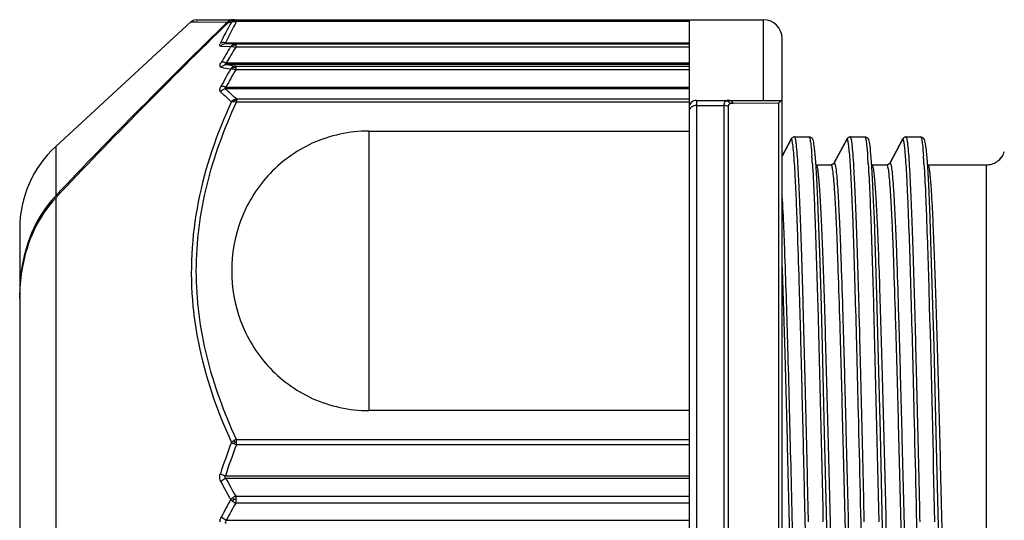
# Model space of a CAD drawing. Header units: millimetres. Extents: x 12 to 2508, y 25 to 1770.
# Tile 17 of 52: x 1779 to 1806, y 380 to 394. Entities that reach past the tile are written whole.
import ezdxf

# ---------------------------------------------------------------- set-up
doc = ezdxf.new("R2010")
doc.units = ezdxf.units.MM
for name, color, linetype in [('CABLE_PBL46', 7, 'Continuous'), ('COVER_J_ABL45', 7, 'Continuous'), ('오른쪽_7_VBL10', 7, 'Continuous')]:
    doc.layers.add(name, color=color, linetype=linetype)

# ---------------------------------------------------------------- blocks, each defined once
blk = doc.blocks.new('CABLE_PBL46', base_point=(2561.056, 675.596))
at = {"layer": 'CABLE_PBL46', "color": 7}
for p, q in [((2546.624, 685.689), (2550.27, 689.044)), ((2550.405, 689.096), (2565.656, 689.096)), ((2563.656, 689.096), (2563.656, 662.023)), ((2566.156, 662.558), (2566.156, 688.596)), ((2551.203, 687.282), (2563.656, 687.282)), ((2563.856, 686.929), (2566.156, 686.929)), ((2555.042, 686.102), (2563.656, 686.102)), ((2566.398, 685.881), (2566.156, 685.429)), ((2566.156, 685.431), (2566.397, 685.881)), ((2566.397, 685.881), (2566.404, 685.894)), ((2566.397, 685.881), (2566.404, 685.894)), ((2566.405, 685.894), (2566.398, 685.881)), ((2566.405, 685.894), (2566.398, 685.881)), ((2566.484, 685.946), (2566.479, 685.944)), ((2566.492, 685.946), (2566.484, 685.946)), ((2566.493, 685.946), (2566.882, 685.946)), ((2566.882, 685.946), (2566.889, 685.946)), ((2566.962, 685.91), (2566.889, 685.946)), ((2567.558, 685.249), (2567.904, 685.894)), ((2567.905, 685.894), (2567.559, 685.249)), ((2567.897, 685.881), (2567.904, 685.894)), ((2567.905, 685.894), (2567.898, 685.881)), ((2567.984, 685.946), (2567.979, 685.944)), ((2567.992, 685.946), (2567.984, 685.946)), ((2567.993, 685.946), (2568.382, 685.946)), ((2568.382, 685.946), (2568.389, 685.946)), ((2568.462, 685.91), (2568.389, 685.946)), ((2569.058, 685.249), (2569.404, 685.894)), ((2569.405, 685.894), (2569.059, 685.249)), ((2569.397, 685.881), (2569.404, 685.894)), ((2569.405, 685.894), (2569.398, 685.881)), ((2569.484, 685.946), (2569.479, 685.944)), ((2569.492, 685.946), (2569.484, 685.946)), ((2569.493, 685.946), (2569.882, 685.946)), ((2569.882, 685.946), (2569.889, 685.946)), ((2569.962, 685.91), (2569.889, 685.946)), ((2567.071, 685.133), (2567.063, 685.262)), ((2567.075, 685.197), (2567.071, 685.198)), ((2567.075, 685.197), (2567.082, 685.196)), ((2567.082, 685.196), (2567.471, 685.196)), ((2567.47, 685.196), (2567.478, 685.197)), ((2567.482, 685.198), (2567.478, 685.197)), ((2568.571, 685.133), (2568.563, 685.262)), ((2568.575, 685.197), (2568.571, 685.198)), ((2568.575, 685.197), (2568.582, 685.196)), ((2568.582, 685.196), (2568.971, 685.196)), ((2568.97, 685.196), (2568.978, 685.197)), ((2568.982, 685.198), (2568.978, 685.197)), ((2570.071, 685.133), (2570.063, 685.262)), ((2570.075, 685.197), (2570.071, 685.198)), ((2570.075, 685.197), (2570.082, 685.196)), ((2570.082, 685.196), (2571.656, 685.196)), ((2567.08, 684.989), (2567.071, 685.133)), ((2567.098, 684.65), (2567.08, 684.989)), ((2568.58, 684.989), (2568.571, 685.133)), ((2568.598, 684.65), (2568.58, 684.989)), ((2570.08, 684.989), (2570.071, 685.133)), ((2570.098, 684.65), (2570.08, 684.989)), ((2567.117, 684.24), (2567.098, 684.65)), ((2568.617, 684.24), (2568.598, 684.65)), ((2570.117, 684.24), (2570.098, 684.65)), ((2567.137, 683.749), (2567.117, 684.24)), ((2568.637, 683.749), (2568.617, 684.24)), ((2570.137, 683.749), (2570.117, 684.24)), ((2567.169, 682.844), (2567.137, 683.749)), ((2568.669, 682.844), (2568.637, 683.749)), ((2570.169, 682.844), (2570.137, 683.749)), ((2545.656, 683.482), (2545.656, 667.711)), ((2567.204, 681.71), (2567.169, 682.844)), ((2568.704, 681.71), (2568.669, 682.844)), ((2570.204, 681.71), (2570.169, 682.844)), ((2567.242, 680.311), (2567.204, 681.71)), ((2568.742, 680.311), (2568.704, 681.71)), ((2570.242, 680.311), (2570.204, 681.71)), ((2567.301, 677.978), (2567.242, 680.311)), ((2568.801, 677.978), (2568.742, 680.311)), ((2570.301, 677.978), (2570.242, 680.311)), ((2563.656, 678.59), (2555.042, 678.59)), ((2563.656, 676.764), (2551.203, 676.764))]:
    blk.add_line(p, q, dxfattribs=at)
at = {"layer": 'CABLE_PBL46', "color": 2}
for p, q in [((2550.27, 689.043), (2551.238, 689.034)), ((2550.27, 689.043), (2550.459, 689.042)), ((2551.276, 689.034), (2551.349, 689.033)), ((2551.276, 689.034), (2551.349, 689.034)), ((2551.484, 689.096), (2551.484, 689.046)), ((2563.656, 689.046), (2551.484, 689.046)), ((2565.656, 686.929), (2565.656, 689.096)), ((2551.068, 688.382), (2551.329, 688.374)), ((2551.187, 688.475), (2563.656, 688.475)), ((2551.464, 688.444), (2551.203, 688.45)), ((2551.464, 688.444), (2563.656, 688.444)), ((2551.464, 688.444), (2551.464, 688.357)), ((2563.656, 688.357), (2551.464, 688.357)), ((2551.21, 687.933), (2563.656, 687.933)), ((2563.656, 687.89), (2551.21, 687.89)), ((2551.464, 687.851), (2563.656, 687.851)), ((2551.464, 687.851), (2551.464, 687.753)), ((2563.656, 687.753), (2551.464, 687.753)), ((2563.656, 687.238), (2551.187, 687.238)), ((2551.484, 686.97), (2563.656, 686.97)), ((2551.484, 686.97), (2551.484, 686.88)), ((2563.656, 686.88), (2551.484, 686.88)), ((2563.856, 686.929), (2563.856, 664.264)), ((2563.856, 686.79), (2564.595, 686.79)), ((2564.595, 664.403), (2564.595, 686.79)), ((2564.829, 686.851), (2564.841, 686.851)), ((2564.841, 686.851), (2566.067, 686.858)), ((2566.066, 664.639), (2566.066, 686.858)), ((2564.706, 686.766), (2564.706, 664.427)), ((2555.042, 686.102), (2555.042, 678.59)), ((2566.407, 685.893), (2566.405, 685.894)), ((2567.906, 685.893), (2567.905, 685.894)), ((2569.406, 685.893), (2569.405, 685.894)), ((2546.624, 685.689), (2546.624, 684.364)), ((2567.471, 685.196), (2567.472, 685.196)), ((2567.471, 685.196), (2567.472, 685.195)), ((2567.559, 685.249), (2567.561, 685.249)), ((2568.971, 685.196), (2568.972, 685.196)), ((2568.971, 685.196), (2568.972, 685.195)), ((2569.059, 685.249), (2569.061, 685.249)), ((2571.656, 665.996), (2571.656, 685.196)), ((2546.624, 684.306), (2546.624, 665.504)), ((2551.484, 677.813), (2563.656, 677.813)), ((2551.484, 677.672), (2551.484, 677.813)), ((2563.656, 677.672), (2551.484, 677.672)), ((2551.187, 676.833), (2563.656, 676.833)), ((2551.464, 676.287), (2563.656, 676.287)), ((2551.464, 676.287), (2551.464, 676.189)), ((2551.464, 676.189), (2551.464, 676.102)), ((2563.656, 676.102), (2551.464, 676.102)), ((2551.21, 675.64), (2563.656, 675.64))]:
    blk.add_line(p, q, dxfattribs=at)
at = {"layer": 'CABLE_PBL46', "color": 7}
for points in [[(2550.405, 689.096), (2550.34, 689.085), (2550.286, 689.057), (2550.27, 689.043)], [(2567.006, 685.802), (2566.997, 685.839), (2566.985, 685.872), (2566.962, 685.91)], [(2567.022, 685.705), (2567.014, 685.758), (2567.006, 685.802)], [(2568.506, 685.802), (2568.497, 685.839), (2568.485, 685.872), (2568.462, 685.91)], [(2568.522, 685.705), (2568.514, 685.758), (2568.506, 685.802)], [(2570.006, 685.802), (2569.997, 685.839), (2569.985, 685.872), (2569.962, 685.91)], [(2570.022, 685.705), (2570.014, 685.758), (2570.006, 685.802)], [(2567.063, 685.262), (2567.054, 685.376), (2567.046, 685.477), (2567.038, 685.565), (2567.03, 685.641), (2567.022, 685.705)], [(2568.563, 685.262), (2568.554, 685.376), (2568.546, 685.477), (2568.538, 685.565), (2568.53, 685.641), (2568.522, 685.705)], [(2570.063, 685.262), (2570.054, 685.376), (2570.046, 685.477), (2570.038, 685.565), (2570.03, 685.641), (2570.022, 685.705)], [(2567.43, 672.489), (2567.351, 675.843), (2567.301, 677.978)], [(2568.93, 672.489), (2568.851, 675.843), (2568.801, 677.978)], [(2570.43, 672.489), (2570.351, 675.843), (2570.301, 677.978)]]:
    blk.add_lwpolyline(points, dxfattribs=at)
at = {"layer": 'CABLE_PBL46', "color": 2}
for centre, radius, start, end in [((2559.414, 684.487), 9.258, 150.5917, 154.5932), ((2559.523, 684.491), 9.239, 150.4612, 154.4528), ((2551.426, 688.8), 0.253, 78.6687, 82.3775), ((2551.425, 688.796), 0.256, 76.5874, 78.676), ((2566.419, 679.091), 17.717, 148.4011, 150.0043), ((2566.559, 679.024), 17.747, 148.2706, 149.8648), ((2555.45, 714.433), 26.879, 260.9241, 261.4716), ((2566.88, 678.897), 17.907, 150.2754, 152.0063), ((2555.408, 713.35), 25.897, 260.3689, 260.938), ((2567.004, 678.83), 17.92, 150.1349, 151.8564), ((2564.718, 686.831), 0.0982, 82.8574, 89.9804), ((2564.954, 685.53), 1.986, 7.9561, 8.2714), ((2550.333, 684.203), 16.669, 3.8297, 4.2367), ((2546.35, 683.933), 20.662, 3.695, 3.8389), ((2543.979, 683.779), 23.037, 3.5817, 3.6955), ((2551.833, 684.203), 16.67, 3.8297, 4.2367), ((2547.85, 683.933), 20.662, 3.695, 3.8389), ((2545.479, 683.779), 23.037, 3.5817, 3.6955), ((2553.333, 684.203), 16.67, 3.8297, 4.2367), ((2549.35, 683.933), 20.662, 3.695, 3.8389), ((2546.979, 683.779), 23.037, 3.5817, 3.6955), ((2567.098, 671.726), 16.856, 159.1183, 162.1702), ((2566.998, 671.696), 16.625, 158.9324, 161.9995), ((2551.761, 678.463), 0.838, 245.295, 250.7413), ((2551.478, 676.761), 0.984, 89.6249, 92.6033), ((2567.287, 685.267), 18.194, 207.8663, 209.5771), ((2567.328, 685.181), 18.35, 207.6093, 209.3199), ((2568.774, 666.423), 19.996, 150.7448, 152.2692), ((2551.632, 675.891), 0.431, 112.9231, 124.2469), ((2551.415, 669.973), 6.223, 89.5451, 90.0213), ((2568.734, 666.331), 19.843, 150.4989, 152.0231), ((2551.665, 676.548), 0.489, 235.6619, 245.7102)]:
    blk.add_arc(centre, radius, start, end, dxfattribs=at)
at = {"layer": 'CABLE_PBL46', "color": 7}
for centre, radius, start, end in [((2551.393, 688.868), 0.229, 90.0393, 104.7236), ((2551.431, 688.866), 0.23, 90.0318, 104.7164), ((2565.656, 688.596), 0.5, 0, 90), ((2563.856, 686.729), 0.2, 90, 180), ((2566.492, 685.846), 0.101, 94.8319, 110.2406), ((2566.493, 685.849), 0.0977, 90.0228, 95.2853), ((2567.992, 685.845), 0.101, 94.8438, 110.2016), ((2567.993, 685.849), 0.0977, 90.0228, 95.2784), ((2569.492, 685.845), 0.101, 94.8438, 110.2016), ((2569.493, 685.849), 0.0977, 90.0228, 95.2784), ((2548.656, 683.482), 3, 132.6188, 179.9987), ((2571.656, 685.696), 0.499, 326.3073, 343.1928), ((2567.471, 685.296), 0.0995, 270.0123, 276.4891), ((2567.471, 685.297), 0.101, 274.76, 290.5994), ((2568.971, 685.296), 0.0995, 270.0123, 276.4891), ((2568.971, 685.297), 0.101, 274.76, 290.5995), ((2571.655, 685.699), 0.503, 270.045, 286.4846), ((2571.656, 685.696), 0.5, 286.5276, 303.2247), ((2571.654, 685.699), 0.503, 303.2386, 326.2876), ((2571.658, 685.695), 0.497, 303.2212, 326.313), ((2548.879, 682.235), 3.1, 136.6493, 137.4927), ((2550.365, 681.702), 4.709, 173.0067, 179.0319), ((2550.052, 681.737), 4.394, 170.006, 172.9696), ((2550.613, 681.694), 4.958, 178.9894, 180.0002), ((2550.769, 681.61), 5.114, 179.0659, 179.9994)]:
    blk.add_arc(centre, radius, start, end, dxfattribs=at)
for points in [[(2551.276, 689.034), (2549.7, 687.483), (2548.137, 685.919), (2546.624, 684.306)], [(2551.238, 689.034), (2549.676, 687.501), (2548.126, 685.955), (2546.624, 684.364)], [(2551.238, 689.034), (2551.264, 689.06), (2551.299, 689.079), (2551.335, 689.089)], [(2551.32, 689.067), (2551.304, 689.058), (2551.289, 689.047), (2551.276, 689.034)], [(2551.373, 689.089), (2551.355, 689.084), (2551.337, 689.077), (2551.32, 689.067)], [(2566.426, 685.921), (2566.417, 685.913), (2566.409, 685.904), (2566.404, 685.894)], [(2566.405, 685.894), (2566.41, 685.904), (2566.417, 685.913), (2566.426, 685.921)], [(2566.426, 685.921), (2566.435, 685.929), (2566.446, 685.936), (2566.458, 685.94)], [(2566.457, 685.94), (2566.446, 685.936), (2566.435, 685.929), (2566.426, 685.921)], [(2567.926, 685.921), (2567.917, 685.913), (2567.909, 685.904), (2567.904, 685.894)], [(2567.905, 685.894), (2567.91, 685.904), (2567.917, 685.913), (2567.926, 685.92)], [(2567.926, 685.92), (2567.935, 685.929), (2567.946, 685.936), (2567.958, 685.94)], [(2567.957, 685.94), (2567.946, 685.936), (2567.935, 685.929), (2567.926, 685.921)], [(2569.426, 685.921), (2569.417, 685.913), (2569.409, 685.904), (2569.404, 685.894)], [(2569.405, 685.894), (2569.41, 685.904), (2569.417, 685.913), (2569.426, 685.92)], [(2569.426, 685.92), (2569.435, 685.929), (2569.446, 685.936), (2569.458, 685.94)], [(2569.457, 685.94), (2569.446, 685.936), (2569.435, 685.929), (2569.426, 685.921)], [(2567.501, 685.201), (2567.514, 685.205), (2567.526, 685.212), (2567.536, 685.221)], [(2567.559, 685.249), (2567.548, 685.229), (2567.528, 685.211), (2567.507, 685.203)], [(2567.536, 685.221), (2567.545, 685.229), (2567.553, 685.239), (2567.558, 685.249)], [(2569.001, 685.201), (2569.014, 685.205), (2569.026, 685.212), (2569.036, 685.221)], [(2569.059, 685.249), (2569.048, 685.229), (2569.028, 685.211), (2569.007, 685.203)], [(2569.036, 685.221), (2569.045, 685.229), (2569.053, 685.239), (2569.058, 685.249)], [(2545.729, 682.453), (2545.684, 682.203), (2545.66, 681.948), (2545.656, 681.694)]]:
    blk.add_open_spline(points, degree=3, dxfattribs=at)
at = {"layer": 'CABLE_PBL46', "color": 2}
for points in [[(2551.349, 689.033), (2551.366, 689.053), (2551.387, 689.069), (2551.41, 689.08)], [(2551.349, 689.033), (2551.368, 689.044), (2551.389, 689.05), (2551.411, 689.052)], [(2551.41, 689.08), (2551.433, 689.091), (2551.459, 689.096), (2551.484, 689.096)], [(2551.411, 689.052), (2551.417, 689.061), (2551.424, 689.071), (2551.434, 689.074)], [(2551.411, 689.052), (2551.427, 689.053), (2551.443, 689.052), (2551.459, 689.05)], [(2551.434, 689.077), (2551.444, 689.079), (2551.455, 689.082), (2551.466, 689.083)], [(2551.203, 688.45), (2551.153, 688.449), (2551.099, 688.421), (2551.068, 688.382)], [(2551.39, 688.426), (2551.366, 688.414), (2551.345, 688.395), (2551.329, 688.374)], [(2551.329, 688.374), (2551.348, 688.381), (2551.369, 688.38), (2551.389, 688.378)], [(2551.389, 688.378), (2551.415, 688.374), (2551.44, 688.367), (2551.464, 688.357)], [(2551.464, 688.444), (2551.439, 688.444), (2551.412, 688.437), (2551.39, 688.426)], [(2551.412, 688.415), (2551.406, 688.419), (2551.398, 688.424), (2551.39, 688.426)], [(2551.412, 688.415), (2551.429, 688.418), (2551.447, 688.421), (2551.464, 688.42)], [(2551.075, 687.818), (2551.106, 687.858), (2551.159, 687.888), (2551.21, 687.89)], [(2551.464, 687.851), (2551.438, 687.85), (2551.412, 687.842), (2551.389, 687.83)], [(2551.389, 687.83), (2551.366, 687.817), (2551.345, 687.798), (2551.329, 687.776)], [(2551.412, 687.815), (2551.405, 687.821), (2551.398, 687.827), (2551.389, 687.83)], [(2551.39, 687.776), (2551.415, 687.771), (2551.44, 687.763), (2551.464, 687.753)], [(2551.412, 687.815), (2551.429, 687.819), (2551.447, 687.821), (2551.464, 687.821)], [(2551.051, 687.168), (2551.086, 687.206), (2551.136, 687.233), (2551.187, 687.238)], [(2551.411, 686.946), (2551.387, 686.933), (2551.366, 686.916), (2551.349, 686.895)], [(2551.349, 686.895), (2551.369, 686.899), (2551.39, 686.897), (2551.41, 686.895)], [(2551.41, 686.896), (2551.417, 686.908), (2551.424, 686.919), (2551.433, 686.93)], [(2551.41, 686.895), (2551.435, 686.892), (2551.46, 686.887), (2551.484, 686.88)], [(2551.485, 686.97), (2551.459, 686.967), (2551.433, 686.959), (2551.411, 686.946)], [(2551.433, 686.93), (2551.45, 686.933), (2551.467, 686.935), (2551.484, 686.935)], [(2564.706, 686.766), (2564.672, 686.782), (2564.633, 686.79), (2564.595, 686.79)], [(2564.658, 686.917), (2564.687, 686.912), (2564.714, 686.897), (2564.736, 686.878)], [(2564.718, 686.929), (2564.704, 686.929), (2564.689, 686.927), (2564.676, 686.923)], [(2564.736, 686.878), (2564.749, 686.868), (2564.759, 686.856), (2564.769, 686.843)], [(2564.769, 686.843), (2564.788, 686.849), (2564.809, 686.851), (2564.829, 686.851)], [(2551.41, 677.781), (2551.388, 677.768), (2551.367, 677.753), (2551.349, 677.734)], [(2551.484, 677.813), (2551.459, 677.805), (2551.433, 677.794), (2551.41, 677.781)], [(2551.41, 677.781), (2551.417, 677.768), (2551.425, 677.755), (2551.434, 677.744)], [(2551.349, 677.734), (2551.369, 677.722), (2551.389, 677.711), (2551.411, 677.702)], [(2551.411, 677.702), (2551.417, 677.716), (2551.424, 677.73), (2551.434, 677.742)], [(2551.203, 676.764), (2551.187, 676.773), (2551.171, 676.794), (2551.174, 676.813)], [(2551.174, 676.813), (2551.176, 676.82), (2551.181, 676.827), (2551.187, 676.833)], [(2551.39, 676.246), (2551.368, 676.232), (2551.347, 676.214), (2551.329, 676.195)], [(2551.329, 676.195), (2551.347, 676.176), (2551.368, 676.159), (2551.389, 676.144)], [(2551.389, 676.144), (2551.396, 676.162), (2551.404, 676.179), (2551.412, 676.196)], [(2551.412, 676.196), (2551.404, 676.212), (2551.396, 676.229), (2551.39, 676.246)], [(2551.042, 675.596), (2551.042, 675.641), (2551.054, 675.687), (2551.075, 675.727)]]:
    blk.add_open_spline(points, degree=3, dxfattribs=at)
for points, knots in [([(2551.41, 689.08), (2551.413, 689.08), (2551.418, 689.081), (2551.424, 689.08), (2551.427, 689.078)], [0, 0, 0, 0, 0.468153, 1, 1, 1, 1]), ([(2551.427, 689.078), (2551.428, 689.078), (2551.43, 689.077), (2551.433, 689.075), (2551.434, 689.075)], [0, 0, 0, 0, 0.467084, 1, 1, 1, 1]), ([(2551.466, 689.083), (2551.469, 689.083), (2551.475, 689.083), (2551.481, 689.083), (2551.484, 689.083)], [0, 0, 0, 0, 0.45786, 1, 1, 1, 1]), ([(2551.068, 688.382), (2551.061, 688.383), (2551.047, 688.385), (2551.03, 688.415), (2551.043, 688.442), (2551.051, 688.459)], [0, 0, 0, 0, 0.207195, 0.393147, 1, 1, 1, 1]), ([(2551.187, 688.475), (2551.175, 688.478), (2551.129, 688.484), (2551.08, 688.476), (2551.051, 688.459)], [0, 0, 0, 0, 0.271259, 1, 1, 1, 1]), ([(2551.203, 688.45), (2551.194, 688.45), (2551.164, 688.447), (2551.18, 688.471), (2551.187, 688.475)], [0, 0, 0, 0, 0.548941, 1, 1, 1, 1]), ([(2551.389, 688.378), (2551.391, 688.382), (2551.397, 688.395), (2551.406, 688.407), (2551.412, 688.415)], [0, 0, 0, 0, 0.298737, 1, 1, 1, 1]), ([(2551.075, 687.818), (2551.066, 687.819), (2551.047, 687.827), (2551.039, 687.863), (2551.051, 687.903), (2551.066, 687.933), (2551.075, 687.949)], [0, 0, 0, 0, 0.175924, 0.365134, 0.639149, 1, 1, 1, 1]), ([(2551.21, 687.933), (2551.198, 687.938), (2551.155, 687.953), (2551.106, 687.959), (2551.075, 687.949)], [0, 0, 0, 0, 0.28785, 1, 1, 1, 1]), ([(2551.21, 687.89), (2551.199, 687.891), (2551.158, 687.902), (2551.197, 687.927), (2551.21, 687.933)], [0, 0, 0, 0, 0.437901, 1, 1, 1, 1]), ([(2551.329, 687.776), (2551.333, 687.777), (2551.353, 687.78), (2551.374, 687.778), (2551.39, 687.776)], [0, 0, 0, 0, 0.215151, 1, 1, 1, 1]), ([(2551.39, 687.776), (2551.391, 687.78), (2551.398, 687.794), (2551.406, 687.807), (2551.412, 687.815)], [0, 0, 0, 0, 0.297183, 1, 1, 1, 1]), ([(2551.203, 687.282), (2551.191, 687.287), (2551.148, 687.302), (2551.099, 687.309), (2551.068, 687.302)], [0, 0, 0, 0, 0.287391, 1, 1, 1, 1]), ([(2551.051, 687.168), (2551.045, 687.174), (2551.024, 687.219), (2551.05, 687.268), (2551.068, 687.302)], [0, 0, 0, 0, 0.176553, 1, 1, 1, 1]), ([(2551.051, 687.168), (2551.075, 687.145), (2551.171, 687.051), (2551.271, 686.961), (2551.349, 686.895)], [0, 0, 0, 0, 0.242978, 1, 1, 1, 1]), ([(2551.203, 687.282), (2551.193, 687.276), (2551.174, 687.268), (2551.173, 687.244), (2551.182, 687.24), (2551.187, 687.238)], [0, 0, 0, 0, 0.588785, 0.779398, 1, 1, 1, 1]), ([(2551.484, 686.97), (2551.458, 686.992), (2551.356, 687.078), (2551.257, 687.169), (2551.187, 687.238)], [0, 0, 0, 0, 0.257059, 1, 1, 1, 1]), ([(2551.349, 686.895), (2550.956, 686.034), (2550.327, 684.237), (2550.223, 682.322), (2550.316, 681.389)], [0, 0, 0, 0, 0.502579, 1, 1, 1, 1]), ([(2551.484, 677.813), (2551.156, 678.527), (2550.611, 680.003), (2550.303, 682.346), (2550.611, 684.69), (2551.156, 686.165), (2551.484, 686.88)], [0, 0, 0, 0, 0.251636, 0.499987, 0.748352, 1, 1, 1, 1]), ([(2551.433, 686.93), (2551.428, 686.934), (2551.422, 686.94), (2551.414, 686.944), (2551.413, 686.944)], [0, 0, 0, 0, 0.84332, 1, 1, 1, 1]), ([(2563.856, 686.79), (2563.806, 686.79), (2563.714, 686.77), (2563.656, 686.685), (2563.656, 686.646)], [0, 0, 0, 0, 0.556295, 1, 1, 1, 1]), ([(2564.595, 686.79), (2564.595, 686.805), (2564.598, 686.853), (2564.628, 686.902), (2564.658, 686.917)], [0, 0, 0, 0, 0.307557, 1, 1, 1, 1]), ([(2564.676, 686.923), (2564.673, 686.922), (2564.667, 686.92), (2564.661, 686.918), (2564.658, 686.917)], [0, 0, 0, 0, 0.503211, 1, 1, 1, 1]), ([(2564.769, 686.843), (2564.752, 686.838), (2564.718, 686.821), (2564.706, 686.784), (2564.706, 686.766)], [0, 0, 0, 0, 0.493286, 1, 1, 1, 1]), ([(2564.829, 686.851), (2564.823, 686.861), (2564.801, 686.897), (2564.761, 686.924), (2564.73, 686.928)], [0, 0, 0, 0, 0.276526, 1, 1, 1, 1]), ([(2564.841, 686.851), (2564.835, 686.862), (2564.81, 686.901), (2564.764, 686.929), (2564.731, 686.929)], [0, 0, 0, 0, 0.284584, 1, 1, 1, 1]), ([(2567.114, 665.443), (2567.091, 665.604), (2567.062, 666.04), (2567.019, 666.85), (2566.978, 667.959), (2566.934, 669.33), (2566.892, 670.916), (2566.847, 672.662), (2566.805, 674.508), (2566.76, 676.392), (2566.718, 678.248), (2566.674, 680.013), (2566.631, 681.628), (2566.593, 682.853), (2566.563, 683.716), (2566.541, 684.263), (2566.519, 684.735), (2566.498, 685.129), (2566.476, 685.441), (2566.457, 685.649), (2566.441, 685.771), (2566.43, 685.832), (2566.42, 685.869), (2566.412, 685.89), (2566.407, 685.893)], [0, 0, 0, 0, 0.023894, 0.063983, 0.118837, 0.186633, 0.265014, 0.351314, 0.442569, 0.535661, 0.627423, 0.714691, 0.794501, 0.864102, 0.894313, 0.921113, 0.944281, 0.963612, 0.978922, 0.990093, 0.994117, 0.997097, 0.999041, 1, 1, 1, 1]), ([(2566.867, 675.596), (2566.852, 676.269), (2566.821, 677.587), (2566.776, 679.502), (2566.73, 681.266), (2566.691, 682.612), (2566.658, 683.563), (2566.635, 684.167), (2566.612, 684.688), (2566.589, 685.122), (2566.567, 685.464), (2566.547, 685.691), (2566.53, 685.823), (2566.518, 685.888), (2566.509, 685.924), (2566.499, 685.946), (2566.493, 685.946)], [0, 0, 0, 0, 0.194732, 0.381639, 0.554468, 0.70552, 0.771299, 0.829872, 0.880467, 0.922473, 0.955585, 0.979628, 0.988182, 0.994395, 0.998275, 1, 1, 1, 1]), ([(2566.882, 685.946), (2566.886, 685.946), (2566.895, 685.933), (2566.908, 685.891), (2566.915, 685.848), (2566.919, 685.816)], [0, 0, 0, 0, 0.092864, 0.284206, 1, 1, 1, 1]), ([(2566.921, 685.805), (2566.924, 685.781), (2566.939, 685.658), (2566.949, 685.534), (2566.957, 685.434)], [0, 0, 0, 0, 0.193369, 1, 1, 1, 1]), ([(2568.21, 678.526), (2568.198, 679.035), (2568.174, 680.015), (2568.136, 681.417), (2568.099, 682.672), (2568.067, 683.612), (2568.041, 684.266), (2568.022, 684.677), (2568.003, 685.03), (2567.985, 685.324), (2567.966, 685.556), (2567.948, 685.724), (2567.932, 685.828), (2567.918, 685.875), (2567.911, 685.891), (2567.906, 685.893)], [0, 0, 0, 0, 0.206909, 0.398613, 0.57024, 0.717441, 0.780709, 0.836558, 0.884624, 0.924579, 0.956145, 0.979218, 0.993766, 0.997871, 1, 1, 1, 1]), ([(2568.367, 675.596), (2568.352, 676.269), (2568.321, 677.587), (2568.276, 679.502), (2568.23, 681.266), (2568.191, 682.612), (2568.158, 683.563), (2568.135, 684.167), (2568.112, 684.688), (2568.089, 685.122), (2568.067, 685.464), (2568.047, 685.691), (2568.03, 685.823), (2568.018, 685.888), (2568.009, 685.924), (2567.999, 685.946), (2567.993, 685.946)], [0, 0, 0, 0, 0.194732, 0.381639, 0.554468, 0.70552, 0.771299, 0.829872, 0.880467, 0.922473, 0.955585, 0.979628, 0.988182, 0.994395, 0.998275, 1, 1, 1, 1]), ([(2568.382, 685.946), (2568.386, 685.946), (2568.395, 685.933), (2568.408, 685.891), (2568.415, 685.848), (2568.419, 685.816)], [0, 0, 0, 0, 0.092864, 0.284206, 1, 1, 1, 1]), ([(2568.419, 685.816), (2568.423, 685.791), (2568.439, 685.665), (2568.449, 685.537), (2568.457, 685.434)], [0, 0, 0, 0, 0.190111, 1, 1, 1, 1]), ([(2569.71, 678.526), (2569.698, 679.035), (2569.674, 680.015), (2569.636, 681.417), (2569.599, 682.672), (2569.567, 683.612), (2569.541, 684.266), (2569.522, 684.677), (2569.503, 685.03), (2569.485, 685.324), (2569.466, 685.556), (2569.448, 685.724), (2569.432, 685.828), (2569.418, 685.875), (2569.411, 685.891), (2569.406, 685.893)], [0, 0, 0, 0, 0.206909, 0.398613, 0.57024, 0.717441, 0.780709, 0.836558, 0.884623, 0.924579, 0.956145, 0.979218, 0.993766, 0.997871, 1, 1, 1, 1]), ([(2569.867, 675.596), (2569.852, 676.269), (2569.821, 677.587), (2569.776, 679.502), (2569.73, 681.266), (2569.691, 682.612), (2569.658, 683.563), (2569.635, 684.167), (2569.612, 684.688), (2569.589, 685.122), (2569.567, 685.464), (2569.547, 685.691), (2569.53, 685.823), (2569.518, 685.888), (2569.509, 685.924), (2569.499, 685.946), (2569.493, 685.946)], [0, 0, 0, 0, 0.194732, 0.381639, 0.554468, 0.70552, 0.771299, 0.829872, 0.880467, 0.922473, 0.955585, 0.979628, 0.988182, 0.994395, 0.998275, 1, 1, 1, 1]), ([(2569.882, 685.946), (2569.886, 685.946), (2569.895, 685.933), (2569.908, 685.891), (2569.915, 685.848), (2569.919, 685.816)], [0, 0, 0, 0, 0.092864, 0.284206, 1, 1, 1, 1]), ([(2569.919, 685.816), (2569.923, 685.791), (2569.939, 685.665), (2569.949, 685.537), (2569.957, 685.434)], [0, 0, 0, 0, 0.190111, 1, 1, 1, 1]), ([(2566.972, 685.219), (2567.004, 684.703), (2567.054, 683.435), (2567.152, 680.228), (2567.212, 677.536), (2567.256, 675.596)], [0, 0, 0, 0, 0.160971, 0.395476, 1, 1, 1, 1]), ([(2567.831, 665.996), (2567.825, 665.997), (2567.815, 666.017), (2567.806, 666.051), (2567.794, 666.111), (2567.777, 666.234), (2567.757, 666.444), (2567.735, 666.761), (2567.712, 667.164), (2567.689, 667.648), (2567.666, 668.208), (2567.624, 669.359), (2567.568, 671.206), (2567.501, 673.78), (2567.445, 676.063), (2567.399, 677.909), (2567.364, 679.239), (2567.329, 680.49), (2567.295, 681.636), (2567.26, 682.65), (2567.226, 683.513), (2567.196, 684.129), (2567.171, 684.531), (2567.154, 684.762), (2567.137, 684.94), (2567.121, 685.077), (2567.105, 685.147), (2567.093, 685.195), (2567.082, 685.196)], [0, 0, 0, 0, 0.000894, 0.00285, 0.005968, 0.010253, 0.022286, 0.038849, 0.059856, 0.085155, 0.11444, 0.147327, 0.264929, 0.402672, 0.549002, 0.621182, 0.690792, 0.756457, 0.816502, 0.869577, 0.914876, 0.951229, 0.965742, 0.977745, 0.987201, 0.994063, 0.9983, 1, 1, 1, 1]), ([(2567.472, 685.196), (2567.478, 685.195), (2567.488, 685.175), (2567.497, 685.14), (2567.509, 685.079), (2567.525, 684.955), (2567.545, 684.743), (2567.568, 684.425), (2567.591, 684.021), (2567.614, 683.536), (2567.637, 682.975), (2567.669, 682.093), (2567.709, 680.844), (2567.754, 679.208), (2567.8, 677.432), (2567.846, 675.587), (2567.892, 673.742), (2567.938, 671.967), (2567.983, 670.333), (2568.023, 669.086), (2568.055, 668.205), (2568.078, 667.646), (2568.101, 667.162), (2568.124, 666.76), (2568.146, 666.444), (2568.166, 666.234), (2568.183, 666.111), (2568.195, 666.051), (2568.204, 666.017), (2568.214, 665.997), (2568.22, 665.996)], [0, 0, 0, 0, 0.00093, 0.002931, 0.006092, 0.010419, 0.022531, 0.039165, 0.060235, 0.085588, 0.114916, 0.147835, 0.223392, 0.309794, 0.403199, 0.500491, 0.597761, 0.691111, 0.777421, 0.852852, 0.8857, 0.914951, 0.940219, 0.9612, 0.977742, 0.989759, 0.994039, 0.997153, 0.999106, 1, 1, 1, 1]), ([(2567.561, 685.249), (2567.567, 685.246), (2567.575, 685.226), (2567.586, 685.189), (2567.596, 685.13), (2567.613, 685.01), (2567.632, 684.807), (2567.654, 684.503), (2567.676, 684.118), (2567.698, 683.658), (2567.721, 683.125), (2567.752, 682.285), (2567.79, 681.095), (2567.835, 679.531), (2567.878, 677.827), (2567.924, 676.043), (2567.967, 674.243), (2568.012, 672.491), (2568.056, 670.85), (2568.1, 669.378), (2568.143, 668.129), (2568.186, 667.146), (2568.223, 666.51), (2568.257, 666.161), (2568.273, 666.042), (2568.284, 665.997)], [0, 0, 0, 0, 0.001007, 0.003028, 0.006124, 0.0103, 0.021894, 0.03778, 0.057826, 0.08182, 0.109553, 0.140803, 0.212672, 0.294824, 0.384358, 0.478052, 0.57259, 0.664599, 0.750789, 0.828094, 0.893742, 0.945397, 0.981237, 0.992778, 1, 1, 1, 1]), ([(2568.472, 685.219), (2568.504, 684.703), (2568.554, 683.435), (2568.652, 680.228), (2568.712, 677.536), (2568.756, 675.596)], [0, 0, 0, 0, 0.160971, 0.395476, 1, 1, 1, 1]), ([(2569.331, 665.996), (2569.325, 665.997), (2569.315, 666.017), (2569.306, 666.051), (2569.294, 666.111), (2569.277, 666.234), (2569.257, 666.444), (2569.235, 666.761), (2569.212, 667.164), (2569.189, 667.648), (2569.166, 668.208), (2569.124, 669.359), (2569.068, 671.206), (2569.001, 673.78), (2568.945, 676.063), (2568.899, 677.909), (2568.864, 679.239), (2568.829, 680.49), (2568.795, 681.636), (2568.76, 682.65), (2568.726, 683.513), (2568.696, 684.129), (2568.671, 684.531), (2568.654, 684.762), (2568.637, 684.94), (2568.621, 685.077), (2568.605, 685.147), (2568.593, 685.195), (2568.582, 685.196)], [0, 0, 0, 0, 0.000894, 0.00285, 0.005968, 0.010253, 0.022286, 0.038849, 0.059856, 0.085155, 0.11444, 0.147327, 0.264929, 0.402672, 0.549002, 0.621182, 0.690792, 0.756457, 0.816502, 0.869577, 0.914876, 0.951229, 0.965742, 0.977745, 0.987201, 0.994063, 0.9983, 1, 1, 1, 1]), ([(2568.972, 685.196), (2568.978, 685.195), (2568.988, 685.175), (2568.997, 685.14), (2569.009, 685.079), (2569.025, 684.955), (2569.045, 684.743), (2569.068, 684.425), (2569.091, 684.021), (2569.114, 683.536), (2569.137, 682.975), (2569.169, 682.093), (2569.209, 680.844), (2569.254, 679.208), (2569.3, 677.432), (2569.346, 675.587), (2569.392, 673.742), (2569.438, 671.967), (2569.483, 670.333), (2569.523, 669.086), (2569.555, 668.205), (2569.578, 667.646), (2569.601, 667.162), (2569.624, 666.76), (2569.646, 666.444), (2569.666, 666.234), (2569.683, 666.111), (2569.695, 666.051), (2569.704, 666.017), (2569.714, 665.997), (2569.72, 665.996)], [0, 0, 0, 0, 0.00093, 0.002931, 0.006092, 0.010419, 0.022531, 0.039165, 0.060235, 0.085588, 0.114916, 0.147836, 0.223392, 0.309794, 0.403199, 0.500491, 0.597761, 0.691111, 0.777421, 0.852852, 0.8857, 0.914951, 0.940219, 0.9612, 0.977742, 0.989759, 0.994039, 0.997153, 0.999106, 1, 1, 1, 1]), ([(2569.061, 685.249), (2569.067, 685.246), (2569.075, 685.226), (2569.086, 685.189), (2569.096, 685.13), (2569.113, 685.01), (2569.132, 684.807), (2569.154, 684.503), (2569.176, 684.118), (2569.198, 683.658), (2569.221, 683.125), (2569.252, 682.285), (2569.29, 681.095), (2569.335, 679.531), (2569.378, 677.827), (2569.424, 676.043), (2569.467, 674.243), (2569.512, 672.491), (2569.556, 670.85), (2569.6, 669.378), (2569.643, 668.129), (2569.686, 667.146), (2569.723, 666.51), (2569.757, 666.161), (2569.773, 666.042), (2569.784, 665.997)], [0, 0, 0, 0, 0.001007, 0.003028, 0.006124, 0.0103, 0.021894, 0.03778, 0.057826, 0.08182, 0.109553, 0.140803, 0.212672, 0.294824, 0.384358, 0.478052, 0.57259, 0.664599, 0.750789, 0.828094, 0.893742, 0.945397, 0.981237, 0.992778, 1, 1, 1, 1]), ([(2569.972, 685.219), (2570.004, 684.703), (2570.054, 683.435), (2570.152, 680.228), (2570.212, 677.536), (2570.256, 675.596)], [0, 0, 0, 0, 0.160971, 0.395476, 1, 1, 1, 1]), ([(2570.831, 665.996), (2570.825, 665.997), (2570.815, 666.017), (2570.806, 666.051), (2570.794, 666.111), (2570.777, 666.234), (2570.757, 666.444), (2570.735, 666.761), (2570.712, 667.164), (2570.689, 667.648), (2570.666, 668.208), (2570.624, 669.359), (2570.568, 671.206), (2570.501, 673.78), (2570.445, 676.063), (2570.399, 677.909), (2570.364, 679.239), (2570.329, 680.49), (2570.295, 681.636), (2570.26, 682.65), (2570.226, 683.513), (2570.196, 684.129), (2570.171, 684.531), (2570.154, 684.762), (2570.137, 684.94), (2570.121, 685.077), (2570.105, 685.147), (2570.093, 685.195), (2570.082, 685.196)], [0, 0, 0, 0, 0.000894, 0.00285, 0.005968, 0.010253, 0.022286, 0.038849, 0.059856, 0.085154, 0.11444, 0.147327, 0.264928, 0.402672, 0.549002, 0.621182, 0.690792, 0.756457, 0.816502, 0.869577, 0.914876, 0.951229, 0.965742, 0.977745, 0.987201, 0.994063, 0.9983, 1, 1, 1, 1]), ([(2566.784, 665.995), (2566.761, 666.091), (2566.737, 666.371), (2566.698, 666.909), (2566.662, 667.684), (2566.623, 668.67), (2566.585, 669.844), (2566.532, 671.687), (2566.468, 674.19), (2566.393, 677.238), (2566.32, 680.111), (2566.246, 682.498), (2566.191, 683.894), (2566.156, 684.463)], [0, 0, 0, 0, 0.015976, 0.045398, 0.087736, 0.141715, 0.205694, 0.278413, 0.440932, 0.612232, 0.773378, 0.907349, 1, 1, 1, 1]), ([(2566.156, 682.458), (2566.182, 681.707), (2566.232, 680.072), (2566.299, 677.496), (2566.355, 675.204), (2566.402, 673.347), (2566.437, 672.008), (2566.472, 670.747), (2566.506, 669.591), (2566.541, 668.567), (2566.575, 667.696), (2566.605, 667.074), (2566.63, 666.668), (2566.647, 666.435), (2566.665, 666.255), (2566.681, 666.117), (2566.697, 666.047), (2566.709, 665.997), (2566.72, 665.996)], [0, 0, 0, 0, 0.136744, 0.297755, 0.469295, 0.554078, 0.63589, 0.713128, 0.783812, 0.846312, 0.899673, 0.942516, 0.959622, 0.973771, 0.984916, 0.993005, 0.997999, 1, 1, 1, 1]), ([(2550.316, 681.389), (2550.347, 681.075), (2550.534, 679.818), (2550.954, 678.603), (2551.349, 677.734)], [0, 0, 0, 0, 0.248626, 1, 1, 1, 1]), ([(2568.614, 665.443), (2568.587, 665.636), (2568.554, 666.169), (2568.505, 667.165), (2568.458, 668.538), (2568.409, 670.226), (2568.36, 672.153), (2568.294, 674.947), (2568.245, 677.089), (2568.21, 678.526)], [0, 0, 0, 0, 0.044753, 0.122145, 0.228662, 0.359603, 0.509093, 0.67049, 1, 1, 1, 1]), ([(2570.114, 665.443), (2570.087, 665.636), (2570.054, 666.169), (2570.005, 667.165), (2569.958, 668.538), (2569.909, 670.226), (2569.86, 672.153), (2569.794, 674.947), (2569.745, 677.089), (2569.71, 678.526)], [0, 0, 0, 0, 0.044753, 0.122145, 0.228662, 0.359603, 0.509093, 0.67049, 1, 1, 1, 1]), ([(2551.068, 676.677), (2551.06, 676.692), (2551.032, 676.758), (2551.035, 676.836), (2551.051, 676.887)], [0, 0, 0, 0, 0.240041, 1, 1, 1, 1]), ([(2551.187, 676.833), (2551.174, 676.837), (2551.128, 676.852), (2551.083, 676.871), (2551.051, 676.887)], [0, 0, 0, 0, 0.267568, 1, 1, 1, 1]), ([(2551.203, 676.764), (2551.165, 676.748), (2551.117, 676.721), (2551.076, 676.685), (2551.068, 676.677)], [0, 0, 0, 0, 0.768478, 1, 1, 1, 1]), ([(2551.21, 675.64), (2551.172, 675.656), (2551.125, 675.684), (2551.084, 675.719), (2551.075, 675.727)], [0, 0, 0, 0, 0.772049, 1, 1, 1, 1]), ([(2551.21, 675.64), (2551.195, 675.63), (2551.161, 675.596), (2551.195, 675.563), (2551.21, 675.553)], [0, 0, 0, 0, 0.498857, 1, 1, 1, 1])]:
    blk.add_open_spline(points, degree=3, knots=knots, dxfattribs=at)
at = {"layer": 'CABLE_PBL46', "color": 7}
for points, knots in [([(2566.066, 686.858), (2566.085, 686.875), (2566.109, 686.899), (2566.139, 686.92), (2566.15, 686.929), (2566.154, 686.929)], [0, 0, 0, 0, 0.663587, 0.883894, 1, 1, 1, 1]), ([(2555.042, 686.102), (2554.524, 686.102), (2553.498, 685.882), (2552.271, 684.981), (2551.52, 683.736), (2551.356, 682.802), (2551.356, 682.346)], [0, 0, 0, 0, 0.267149, 0.52242, 0.764741, 1, 1, 1, 1]), ([(2546.593, 684.33), (2546.363, 684.079), (2545.983, 683.497), (2545.784, 682.836), (2545.724, 682.5)], [0, 0, 0, 0, 0.499831, 1, 1, 1, 1]), ([(2546.624, 684.306), (2546.387, 684.053), (2545.996, 683.465), (2545.791, 682.794), (2545.729, 682.453)], [0, 0, 0, 0, 0.499718, 1, 1, 1, 1]), ([(2551.356, 682.346), (2551.356, 681.891), (2551.52, 680.957), (2552.271, 679.712), (2553.498, 678.81), (2554.524, 678.59), (2555.042, 678.59)], [0, 0, 0, 0, 0.235234, 0.47756, 0.732881, 1, 1, 1, 1])]:
    blk.add_open_spline(points, degree=3, knots=knots, dxfattribs=at)
blk = doc.blocks.new('COVER_J_ABL45', base_point=(2598.656, 684.096))
at = {"layer": 'CABLE_PBL46'}
blk.add_blockref('CABLE_PBL46', (2561.056, 675.596), dxfattribs=at)
blk = doc.blocks.new('오른쪽_7_VBL10', base_point=(2664.306, 632.817))
at = {"layer": 'COVER_J_ABL45'}
blk.add_blockref('COVER_J_ABL45', (2598.656, 684.096), dxfattribs=at)

msp = doc.modelspace()

# ---------------------------------------------------------------- block references
at = {"layer": '오른쪽_7_VBL10'}
msp.add_blockref('오른쪽_7_VBL10', (1897.85, 337.438), dxfattribs=at)

doc.saveas('drawing.dxf')
